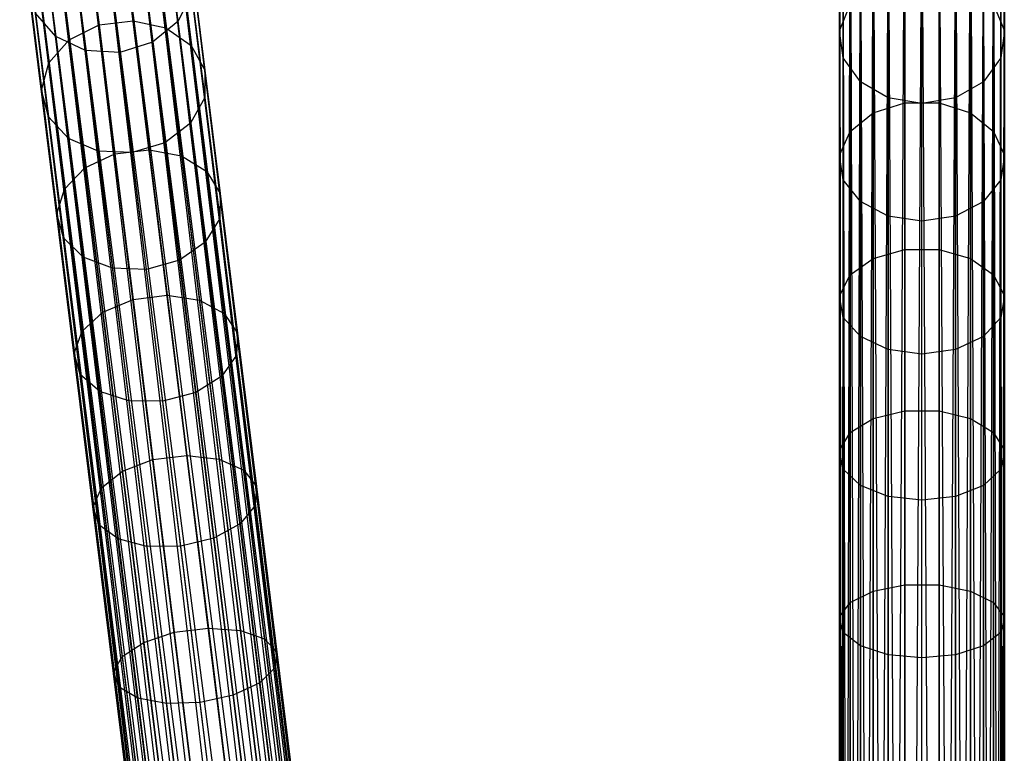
# Model space of a CAD drawing. Extents: x -102 to 102, y -101 to 102.
# Tile 256 of 256: x -11 to 1, y 70 to 79. Entities that reach past the tile are written whole.
import ezdxf

# ---------------------------------------------------------------- set-up
doc = ezdxf.new("R2010")
doc.units = 0
doc.header["$LTSCALE"] = 25.4
doc.layers.get('0').update_dxf_attribs({"linetype": 'CONTINUOUS'})

# ---------------------------------------------------------------- blocks, each defined once
blk = doc.blocks.new('NL2500011659_STL')
at = {"color": 0}
for p, q in [((-0.995, 43.261, -7.395), (-0.995, 80.642, -7.395)), ((-0.995, 43.261, -7.605), (-0.995, 80.642, -7.395)), ((-0.995, 80.642, -7.395), (-0.951, 43.261, -7.191)), ((-0.951, 80.642, -7.809), (-0.995, 43.261, -7.605)), ((-0.995, 43.261, -7.605), (-0.995, 80.642, -7.395)), ((-0.995, 43.261, -7.395), (-0.995, 80.642, -7.395)), ((-0.995, 80.642, -7.395), (-0.951, 43.261, -7.191)), ((-0.951, 80.642, -7.809), (-0.995, 43.261, -7.605)), ((-0.951, 43.261, -7.191), (-0.866, 80.642, -7)), ((-0.951, 43.261, -7.191), (-0.866, 80.642, -7)), ((-0.866, 43.261, -8), (-0.951, 80.642, -7.809)), ((-0.866, 43.261, -8), (-0.951, 80.642, -7.809)), ((-0.951, 43.261, -7.809), (-0.951, 80.642, -7.809)), ((-0.951, 43.261, -7.809), (-0.951, 80.642, -7.809)), ((-0.866, 80.642, -7), (-0.743, 43.261, -6.831)), ((-0.866, 43.261, -7), (-0.866, 80.642, -7)), ((-0.866, 43.261, -7), (-0.866, 80.642, -7)), ((-0.866, 80.642, -7), (-0.743, 43.261, -6.831)), ((-0.743, 80.642, -8.169), (-0.866, 43.261, -8)), ((-0.743, 80.642, -8.169), (-0.866, 43.261, -8)), ((-0.743, 43.261, -6.831), (-0.588, 80.642, -6.691)), ((-0.743, 43.261, -6.831), (-0.588, 80.642, -6.691)), ((-0.588, 43.261, -8.309), (-0.743, 80.642, -8.169)), ((-0.588, 43.261, -8.309), (-0.743, 80.642, -8.169)), ((-0.743, 43.261, -8.169), (-0.743, 80.642, -8.169)), ((-0.743, 43.261, -8.169), (-0.743, 80.642, -8.169)), ((-0.588, 80.642, -6.691), (-0.407, 43.261, -6.586)), ((-0.588, 43.261, -6.691), (-0.588, 80.642, -6.691)), ((-0.588, 43.261, -6.691), (-0.588, 80.642, -6.691)), ((-0.588, 80.642, -6.691), (-0.407, 43.261, -6.586)), ((-0.407, 80.642, -8.414), (-0.588, 43.261, -8.309)), ((-0.407, 80.642, -8.414), (-0.588, 43.261, -8.309)), ((-0.407, 43.261, -6.586), (-0.208, 80.642, -6.522)), ((-0.407, 43.261, -6.586), (-0.208, 80.642, -6.522)), ((-0.208, 43.261, -8.478), (-0.407, 80.642, -8.414)), ((-0.208, 43.261, -8.478), (-0.407, 80.642, -8.414)), ((-0.407, 43.261, -8.414), (-0.407, 80.642, -8.414)), ((-0.407, 43.261, -8.414), (-0.407, 80.642, -8.414)), ((-0.208, 43.261, -6.522), (-0.208, 80.642, -6.522)), ((-0.208, 43.261, -6.522), (-0.208, 80.642, -6.522)), ((-0.208, 43.261, -8.478), (0, 80.642, -8.5)), ((-0.208, 43.261, -8.478), (0, 80.642, -8.5)), ((0.208, 43.261, -8.478), (0, 80.642, -8.5)), ((0, 43.261, -6.5), (0, 80.642, -6.5)), ((0, 43.261, -6.5), (0, 80.642, -6.5)), ((0, 43.261, -8.5), (0, 80.642, -8.5)), ((0.208, 43.261, -8.478), (0, 80.642, -8.5)), ((0, 43.261, -8.5), (0, 80.642, -8.5)), ((0.407, 80.642, -8.414), (0.208, 43.261, -8.478)), ((0.407, 80.642, -8.414), (0.208, 43.261, -8.478)), ((0.208, 80.642, -6.522), (0.407, 43.261, -6.586)), ((0.208, 43.261, -6.522), (0.208, 80.642, -6.522)), ((0.208, 43.261, -6.522), (0.208, 80.642, -6.522)), ((0.208, 80.642, -6.522), (0.407, 43.261, -6.586)), ((0.588, 43.261, -8.309), (0.407, 80.642, -8.414)), ((0.588, 43.261, -8.309), (0.407, 80.642, -8.414)), ((0.407, 43.261, -8.414), (0.407, 80.642, -8.414)), ((0.407, 43.261, -8.414), (0.407, 80.642, -8.414)), ((0.407, 43.261, -6.586), (0.588, 80.642, -6.691)), ((0.407, 43.261, -6.586), (0.588, 80.642, -6.691)), ((0.743, 80.642, -8.169), (0.588, 43.261, -8.309)), ((0.743, 80.642, -8.169), (0.588, 43.261, -8.309)), ((0.588, 80.642, -6.691), (0.743, 43.261, -6.831)), ((0.588, 43.261, -6.691), (0.588, 80.642, -6.691)), ((0.588, 43.261, -6.691), (0.588, 80.642, -6.691)), ((0.588, 80.642, -6.691), (0.743, 43.261, -6.831)), ((0.866, 43.261, -8), (0.743, 80.642, -8.169)), ((0.866, 43.261, -8), (0.743, 80.642, -8.169)), ((0.743, 43.261, -8.169), (0.743, 80.642, -8.169)), ((0.743, 43.261, -8.169), (0.743, 80.642, -8.169)), ((0.743, 43.261, -6.831), (0.866, 80.642, -7)), ((0.743, 43.261, -6.831), (0.866, 80.642, -7)), ((0.951, 80.642, -7.809), (0.866, 43.261, -8)), ((0.951, 80.642, -7.809), (0.866, 43.261, -8)), ((0.866, 80.642, -7), (0.951, 43.261, -7.191)), ((0.866, 43.261, -7), (0.866, 80.642, -7)), ((0.866, 43.261, -7), (0.866, 80.642, -7)), ((0.866, 80.642, -7), (0.951, 43.261, -7.191)), ((0.995, 43.261, -7.605), (0.951, 80.642, -7.809)), ((0.995, 43.261, -7.605), (0.951, 80.642, -7.809)), ((0.951, 43.261, -7.809), (0.951, 80.642, -7.809)), ((0.951, 43.261, -7.809), (0.951, 80.642, -7.809)), ((0.951, 43.261, -7.191), (0.995, 80.642, -7.395)), ((0.951, 43.261, -7.191), (0.995, 80.642, -7.395)), ((0.995, 80.642, -7.395), (0.995, 43.261, -7.605)), ((0.995, 43.261, -7.395), (0.995, 80.642, -7.395)), ((0.995, 80.642, -7.395), (0.995, 43.261, -7.605)), ((0.995, 43.261, -7.395), (0.995, 80.642, -7.395)), ((-9.704, 80.054, -6.522), (-4.913, 42.981, -6.586)), ((-5.111, 42.957, -6.522), (-9.704, 80.054, -6.522)), ((-5.111, 42.957, -6.522), (-9.704, 80.054, -6.522)), ((-9.704, 80.054, -6.522), (-4.913, 42.981, -6.586)), ((-9.507, 80.079, -8.414), (-5.111, 42.957, -8.478)), ((-4.734, 43.003, -8.309), (-9.507, 80.079, -8.414)), ((-4.734, 43.003, -8.309), (-9.507, 80.079, -8.414)), ((-4.913, 42.981, -8.414), (-9.507, 80.079, -8.414)), ((-4.913, 42.981, -8.414), (-9.507, 80.079, -8.414)), ((-9.507, 80.079, -8.414), (-5.111, 42.957, -8.478)), ((-9.327, 80.101, -6.691), (-4.579, 43.022, -6.831)), ((-4.913, 42.981, -6.586), (-9.327, 80.101, -6.691)), ((-4.913, 42.981, -6.586), (-9.327, 80.101, -6.691)), ((-4.734, 43.003, -6.691), (-9.327, 80.101, -6.691)), ((-4.734, 43.003, -6.691), (-9.327, 80.101, -6.691)), ((-9.327, 80.101, -6.691), (-4.579, 43.022, -6.831)), ((-9.173, 80.12, -8.169), (-4.734, 43.003, -8.309)), ((-4.457, 43.037, -8), (-9.173, 80.12, -8.169)), ((-4.457, 43.037, -8), (-9.173, 80.12, -8.169)), ((-4.579, 43.022, -8.169), (-9.173, 80.12, -8.169)), ((-4.579, 43.022, -8.169), (-9.173, 80.12, -8.169)), ((-9.173, 80.12, -8.169), (-4.734, 43.003, -8.309)), ((-9.051, 80.135, -7), (-4.373, 43.048, -7.191)), ((-4.579, 43.022, -6.831), (-9.051, 80.135, -7)), ((-4.579, 43.022, -6.831), (-9.051, 80.135, -7)), ((-4.457, 43.037, -7), (-9.051, 80.135, -7)), ((-4.457, 43.037, -7), (-9.051, 80.135, -7)), ((-9.051, 80.135, -7), (-4.373, 43.048, -7.191)), ((-8.967, 80.145, -7.809), (-4.457, 43.037, -8)), ((-4.33, 43.053, -7.605), (-8.967, 80.145, -7.809)), ((-4.33, 43.053, -7.605), (-8.967, 80.145, -7.809)), ((-4.373, 43.048, -7.809), (-8.967, 80.145, -7.809)), ((-4.373, 43.048, -7.809), (-8.967, 80.145, -7.809)), ((-8.967, 80.145, -7.809), (-4.457, 43.037, -8)), ((-8.924, 80.151, -7.395), (-4.33, 43.053, -7.605)), ((-4.33, 43.053, -7.395), (-8.924, 80.151, -7.395)), ((-8.924, 80.151, -7.395), (-4.33, 43.053, -7.605)), ((-4.373, 43.048, -7.191), (-8.924, 80.151, -7.395)), ((-4.373, 43.048, -7.191), (-8.924, 80.151, -7.395)), ((-4.33, 43.053, -7.395), (-8.924, 80.151, -7.395)), ((-10.77, 79.922, -7), (-6.054, 42.84, -6.831)), ((-6.261, 42.814, -7.191), (-10.77, 79.922, -7)), ((-6.261, 42.814, -7.191), (-10.77, 79.922, -7)), ((-6.176, 42.825, -7), (-10.77, 79.922, -7)), ((-6.176, 42.825, -7), (-10.77, 79.922, -7)), ((-10.77, 79.922, -7), (-6.054, 42.84, -6.831)), ((-10.648, 79.937, -8.169), (-6.176, 42.825, -8)), ((-5.9, 42.859, -8.309), (-10.648, 79.937, -8.169)), ((-5.9, 42.859, -8.309), (-10.648, 79.937, -8.169)), ((-6.054, 42.84, -8.169), (-10.648, 79.937, -8.169)), ((-6.054, 42.84, -8.169), (-10.648, 79.937, -8.169)), ((-10.648, 79.937, -8.169), (-6.176, 42.825, -8)), ((-10.494, 79.956, -6.691), (-5.721, 42.881, -6.586)), ((-6.054, 42.84, -6.831), (-10.494, 79.956, -6.691)), ((-6.054, 42.84, -6.831), (-10.494, 79.956, -6.691)), ((-5.9, 42.859, -6.691), (-10.494, 79.956, -6.691)), ((-5.9, 42.859, -6.691), (-10.494, 79.956, -6.691)), ((-10.494, 79.956, -6.691), (-5.721, 42.881, -6.586)), ((-10.314, 79.979, -8.414), (-5.9, 42.859, -8.309)), ((-5.523, 42.905, -8.478), (-10.314, 79.979, -8.414)), ((-5.523, 42.905, -8.478), (-10.314, 79.979, -8.414)), ((-5.721, 42.881, -8.414), (-10.314, 79.979, -8.414)), ((-5.721, 42.881, -8.414), (-10.314, 79.979, -8.414)), ((-10.314, 79.979, -8.414), (-5.9, 42.859, -8.309)), ((-5.721, 42.881, -6.586), (-10.117, 80.003, -6.522)), ((-5.721, 42.881, -6.586), (-10.117, 80.003, -6.522)), ((-5.523, 42.905, -6.522), (-10.117, 80.003, -6.522)), ((-5.523, 42.905, -6.522), (-10.117, 80.003, -6.522)), ((-5.111, 42.957, -8.478), (-9.911, 80.029, -8.5)), ((-5.317, 42.931, -6.5), (-9.911, 80.029, -6.5)), ((-5.317, 42.931, -6.5), (-9.911, 80.029, -6.5)), ((-5.317, 42.931, -8.5), (-9.911, 80.029, -8.5)), ((-5.111, 42.957, -8.478), (-9.911, 80.029, -8.5)), ((-5.317, 42.931, -8.5), (-9.911, 80.029, -8.5)), ((-5.523, 42.905, -8.478), (-9.911, 80.029, -8.5)), ((-5.523, 42.905, -8.478), (-9.911, 80.029, -8.5)), ((-9.692, 79.956, -298.135), (-9.527, 78.621, -300.147)), ((-9.692, 79.956, -298.135), (-9.527, 78.621, -300.147)), ((-6.304, 42.809, -7.395), (-10.898, 79.906, -7.395)), ((-6.304, 42.809, -7.605), (-10.898, 79.906, -7.395)), ((-10.898, 79.906, -7.395), (-6.261, 42.814, -7.191)), ((-6.304, 42.809, -7.605), (-10.898, 79.906, -7.395)), ((-6.304, 42.809, -7.395), (-10.898, 79.906, -7.395)), ((-10.898, 79.906, -7.395), (-6.261, 42.814, -7.191)), ((-10.854, 79.912, -7.809), (-6.304, 42.809, -7.605)), ((-6.176, 42.825, -8), (-10.854, 79.912, -7.809)), ((-6.176, 42.825, -8), (-10.854, 79.912, -7.809)), ((-6.261, 42.814, -7.809), (-10.854, 79.912, -7.809)), ((-6.261, 42.814, -7.809), (-10.854, 79.912, -7.809)), ((-10.854, 79.912, -7.809), (-6.304, 42.809, -7.605)), ((-10.105, 79.905, -298.135), (-9.939, 78.57, -300.147)), ((-10.105, 79.905, -298.135), (-9.939, 78.57, -300.147)), ((-9.297, 79.858, -298.049), (-9.133, 78.534, -300.045)), ((-9.297, 79.858, -298.049), (-9.133, 78.534, -300.045)), ((-10.464, 79.714, -298.049), (-10.3, 78.389, -300.045)), ((-10.464, 79.714, -298.049), (-10.3, 78.389, -300.045)), ((-0.995, 79.79, -297.692), (-0.995, 78.501, -299.621)), ((-0.995, 79.79, -297.692), (-0.995, 78.501, -299.621)), ((0.995, 79.79, -297.692), (0.995, 78.501, -299.621)), ((0.995, 79.79, -297.692), (0.995, 78.501, -299.621)), ((-9.112, 79.623, -295.315), (-8.986, 78.613, -297.3)), ((-9.112, 79.623, -295.315), (-8.986, 78.613, -297.3)), ((-8.988, 79.628, -297.893), (-8.827, 78.323, -299.859)), ((-8.988, 79.628, -297.893), (-8.827, 78.323, -299.859)), ((-10.587, 79.441, -295.315), (-10.461, 78.43, -297.3)), ((-10.587, 79.441, -295.315), (-10.461, 78.43, -297.3)), ((-10.707, 79.415, -297.893), (-10.546, 78.111, -299.859)), ((-10.707, 79.415, -297.893), (-10.546, 78.111, -299.859)), ((-9.418, 79.36, -295.216), (-9.294, 78.363, -297.176)), ((-9.418, 79.36, -295.216), (-9.294, 78.363, -297.176)), ((-0.951, 79.434, -297.483), (-0.951, 78.171, -299.371)), ((-0.951, 79.434, -297.483), (-0.951, 78.171, -299.371)), ((0.951, 79.434, -297.483), (0.951, 78.171, -299.371)), ((0.951, 79.434, -297.483), (0.951, 78.171, -299.371)), ((-10.225, 79.26, -295.216), (-10.102, 78.263, -297.176)), ((-10.225, 79.26, -295.216), (-10.102, 78.263, -297.176)), ((-9.689, 78.239, -297.132), (-9.812, 79.232, -295.181)), ((-9.689, 78.239, -297.132), (-9.812, 79.232, -295.181)), ((-8.819, 79.306, -297.692), (-8.66, 78.026, -299.621)), ((-8.819, 79.306, -297.692), (-8.66, 78.026, -299.621)), ((-0.743, 79.123, -297.3), (-0.743, 77.883, -299.154)), ((-0.743, 79.123, -297.3), (-0.743, 77.883, -299.154)), ((-0.208, 79.198, -300.147), (-0.208, 77.629, -301.991)), ((-0.208, 79.198, -300.147), (-0.208, 77.629, -301.991)), ((0.208, 79.198, -300.147), (0.208, 77.629, -301.991)), ((0.208, 79.198, -300.147), (0.208, 77.629, -301.991)), ((0.743, 79.123, -297.3), (0.743, 77.883, -299.154)), ((0.743, 79.123, -297.3), (0.743, 77.883, -299.154)), ((-10.793, 79.061, -297.692), (-10.634, 77.782, -299.621)), ((-10.793, 79.061, -297.692), (-10.634, 77.782, -299.621)), ((-0.588, 79.063, -300.045), (-0.588, 77.507, -301.875)), ((-0.588, 79.063, -300.045), (-0.588, 77.507, -301.875)), ((0.588, 79.063, -300.045), (0.588, 77.507, -301.875)), ((0.588, 79.063, -300.045), (0.588, 77.507, -301.875)), ((-8.818, 78.947, -297.483), (-8.986, 78.613, -297.3)), ((-8.818, 78.947, -297.483), (-8.986, 78.613, -297.3)), ((-8.818, 78.947, -297.483), (-8.663, 77.693, -299.371)), ((-8.818, 78.947, -297.483), (-8.663, 77.693, -299.371)), ((-0.407, 78.913, -297.176), (-0.407, 77.688, -299.007)), ((-0.407, 78.913, -297.176), (-0.407, 77.688, -299.007)), ((0.407, 78.913, -297.176), (0.407, 77.688, -299.007)), ((0.407, 78.913, -297.176), (0.407, 77.688, -299.007)), ((-0.995, 78.501, -299.621), (-0.866, 78.816, -299.859)), ((-0.995, 78.501, -299.621), (-0.866, 78.816, -299.859)), ((-0.866, 78.816, -299.859), (-0.866, 77.284, -301.661)), ((-0.866, 78.816, -299.859), (-0.866, 77.284, -301.661)), ((0, 77.62, -298.955), (0, 78.838, -297.132)), ((0, 77.62, -298.955), (0, 78.838, -297.132)), ((0.866, 78.816, -299.859), (0.866, 77.284, -301.661)), ((0.866, 78.816, -299.859), (0.866, 77.284, -301.661)), ((0.866, 78.816, -299.859), (0.995, 78.501, -299.621)), ((0.866, 78.816, -299.859), (0.995, 78.501, -299.621)), ((-10.461, 78.43, -297.3), (-10.706, 78.713, -297.483)), ((-10.706, 78.713, -297.483), (-10.551, 77.459, -299.371)), ((-10.706, 78.713, -297.483), (-10.551, 77.459, -299.371)), ((-10.461, 78.43, -297.3), (-10.706, 78.713, -297.483)), ((-9.939, 78.57, -300.147), (-9.527, 78.621, -300.147)), ((-9.939, 78.57, -300.147), (-9.527, 78.621, -300.147)), ((-9.527, 78.621, -300.147), (-9.334, 77.064, -301.991)), ((-9.527, 78.621, -300.147), (-9.334, 77.064, -301.991)), ((-9.527, 78.621, -300.147), (-9.133, 78.534, -300.045)), ((-9.527, 78.621, -300.147), (-9.133, 78.534, -300.045)), ((-8.986, 78.613, -297.3), (-9.294, 78.363, -297.176)), ((-8.986, 78.613, -297.3), (-9.294, 78.363, -297.176)), ((-8.986, 78.613, -297.3), (-8.834, 77.383, -299.154)), ((-8.986, 78.613, -297.3), (-8.834, 77.383, -299.154)), ((-10.3, 78.389, -300.045), (-9.939, 78.57, -300.147)), ((-10.3, 78.389, -300.045), (-9.939, 78.57, -300.147)), ((-9.939, 78.57, -300.147), (-9.747, 77.013, -301.991)), ((-9.939, 78.57, -300.147), (-9.747, 77.013, -301.991)), ((-9.133, 78.534, -300.045), (-8.942, 76.99, -301.875)), ((-9.133, 78.534, -300.045), (-8.942, 76.99, -301.875)), ((-9.133, 78.534, -300.045), (-8.827, 78.323, -299.859)), ((-9.133, 78.534, -300.045), (-8.827, 78.323, -299.859)), ((-0.951, 78.171, -299.371), (-0.995, 78.501, -299.621)), ((-0.995, 78.501, -299.621), (-0.995, 76.998, -301.388)), ((-0.995, 78.501, -299.621), (-0.995, 76.998, -301.388)), ((-0.951, 78.171, -299.371), (-0.995, 78.501, -299.621)), ((0.995, 78.501, -299.621), (0.951, 78.171, -299.371)), ((0.995, 78.501, -299.621), (0.951, 78.171, -299.371)), ((0.995, 78.501, -299.621), (0.995, 76.998, -301.388)), ((0.995, 78.501, -299.621), (0.995, 76.998, -301.388)), ((-10.546, 78.111, -299.859), (-10.3, 78.389, -300.045)), ((-10.546, 78.111, -299.859), (-10.3, 78.389, -300.045)), ((-10.102, 78.263, -297.176), (-10.461, 78.43, -297.3)), ((-10.461, 78.43, -297.3), (-10.309, 77.2, -299.154)), ((-10.461, 78.43, -297.3), (-10.309, 77.2, -299.154)), ((-10.102, 78.263, -297.176), (-10.461, 78.43, -297.3)), ((-10.3, 78.389, -300.045), (-10.109, 76.845, -301.875)), ((-10.3, 78.389, -300.045), (-10.109, 76.845, -301.875)), ((-9.689, 78.239, -297.132), (-10.102, 78.263, -297.176)), ((-10.102, 78.263, -297.176), (-9.951, 77.048, -299.007)), ((-10.102, 78.263, -297.176), (-9.951, 77.048, -299.007)), ((-9.689, 78.239, -297.132), (-10.102, 78.263, -297.176)), ((-9.294, 78.363, -297.176), (-9.689, 78.239, -297.132)), ((-9.294, 78.363, -297.176), (-9.689, 78.239, -297.132)), ((-9.294, 78.363, -297.176), (-9.144, 77.148, -299.007)), ((-9.294, 78.363, -297.176), (-9.144, 77.148, -299.007)), ((-8.827, 78.323, -299.859), (-8.638, 76.802, -301.661)), ((-8.827, 78.323, -299.859), (-8.638, 76.802, -301.661)), ((-8.827, 78.323, -299.859), (-8.66, 78.026, -299.621)), ((-8.827, 78.323, -299.859), (-8.66, 78.026, -299.621)), ((-9.539, 77.029, -298.955), (-9.689, 78.239, -297.132)), ((-9.539, 77.029, -298.955), (-9.689, 78.239, -297.132)), ((-0.743, 77.883, -299.154), (-0.951, 78.171, -299.371)), ((-0.951, 78.171, -299.371), (-0.951, 76.699, -301.102)), ((-0.951, 78.171, -299.371), (-0.951, 76.699, -301.102)), ((-0.743, 77.883, -299.154), (-0.951, 78.171, -299.371)), ((0.951, 78.171, -299.371), (0.743, 77.883, -299.154)), ((0.951, 78.171, -299.371), (0.743, 77.883, -299.154)), ((0.951, 78.171, -299.371), (0.951, 76.699, -301.102)), ((0.951, 78.171, -299.371), (0.951, 76.699, -301.102)), ((-10.634, 77.782, -299.621), (-10.546, 78.111, -299.859)), ((-10.634, 77.782, -299.621), (-10.546, 78.111, -299.859)), ((-10.546, 78.111, -299.859), (-10.357, 76.589, -301.661)), ((-10.546, 78.111, -299.859), (-10.357, 76.589, -301.661)), ((-8.66, 78.026, -299.621), (-8.663, 77.693, -299.371)), ((-8.66, 78.026, -299.621), (-8.663, 77.693, -299.371)), ((-8.66, 78.026, -299.621), (-8.476, 76.534, -301.388)), ((-8.66, 78.026, -299.621), (-8.476, 76.534, -301.388)), ((-10.551, 77.459, -299.371), (-10.634, 77.782, -299.621)), ((-10.634, 77.782, -299.621), (-10.45, 76.29, -301.388)), ((-10.634, 77.782, -299.621), (-10.45, 76.29, -301.388)), ((-10.551, 77.459, -299.371), (-10.634, 77.782, -299.621)), ((-0.407, 77.688, -299.007), (-0.743, 77.883, -299.154)), ((-0.743, 77.883, -299.154), (-0.743, 76.438, -300.853)), ((-0.743, 77.883, -299.154), (-0.743, 76.438, -300.853)), ((-0.407, 77.688, -299.007), (-0.743, 77.883, -299.154)), ((0.743, 77.883, -299.154), (0.407, 77.688, -299.007)), ((0.743, 77.883, -299.154), (0.407, 77.688, -299.007)), ((0.743, 77.883, -299.154), (0.743, 76.438, -300.853)), ((0.743, 77.883, -299.154), (0.743, 76.438, -300.853)), ((-8.663, 77.693, -299.371), (-8.834, 77.383, -299.154)), ((-8.663, 77.693, -299.371), (-8.834, 77.383, -299.154)), ((-8.663, 77.693, -299.371), (-8.482, 76.232, -301.102)), ((-8.663, 77.693, -299.371), (-8.482, 76.232, -301.102)), ((0, 77.62, -298.955), (-0.407, 77.688, -299.007)), ((-0.407, 77.688, -299.007), (-0.407, 76.261, -300.685)), ((-0.407, 77.688, -299.007), (-0.407, 76.261, -300.685)), ((0, 77.62, -298.955), (-0.407, 77.688, -299.007)), ((0.407, 77.688, -299.007), (0, 77.62, -298.955)), ((0.407, 77.688, -299.007), (0, 77.62, -298.955)), ((0.407, 77.688, -299.007), (0.407, 76.261, -300.685)), ((0.407, 77.688, -299.007), (0.407, 76.261, -300.685)), ((-0.588, 77.507, -301.875), (-0.208, 77.629, -301.991)), ((-0.588, 77.507, -301.875), (-0.208, 77.629, -301.991)), ((-0.208, 77.629, -301.991), (-0.208, 75.859, -303.642)), ((-0.208, 77.629, -301.991), (-0.208, 75.859, -303.642)), ((-0.208, 77.629, -301.991), (0.208, 77.629, -301.991)), ((-0.208, 77.629, -301.991), (0.208, 77.629, -301.991)), ((0, 76.199, -300.625), (0, 77.62, -298.955)), ((0, 76.199, -300.625), (0, 77.62, -298.955)), ((0.208, 77.629, -301.991), (0.208, 75.859, -303.642)), ((0.208, 77.629, -301.991), (0.208, 75.859, -303.642)), ((0.208, 77.629, -301.991), (0.588, 77.507, -301.875)), ((0.208, 77.629, -301.991), (0.588, 77.507, -301.875)), ((-10.309, 77.2, -299.154), (-10.551, 77.459, -299.371)), ((-10.551, 77.459, -299.371), (-10.37, 75.998, -301.102)), ((-10.551, 77.459, -299.371), (-10.37, 75.998, -301.102)), ((-10.309, 77.2, -299.154), (-10.551, 77.459, -299.371)), ((-0.866, 77.284, -301.661), (-0.588, 77.507, -301.875)), ((-0.866, 77.284, -301.661), (-0.588, 77.507, -301.875)), ((-0.588, 77.507, -301.875), (-0.588, 75.751, -303.512)), ((-0.588, 77.507, -301.875), (-0.588, 75.751, -303.512)), ((0.588, 77.507, -301.875), (0.588, 75.751, -303.512)), ((0.588, 77.507, -301.875), (0.588, 75.751, -303.512)), ((0.588, 77.507, -301.875), (0.866, 77.284, -301.661)), ((0.588, 77.507, -301.875), (0.866, 77.284, -301.661)), ((-8.834, 77.383, -299.154), (-9.144, 77.148, -299.007)), ((-8.834, 77.383, -299.154), (-9.144, 77.148, -299.007)), ((-8.834, 77.383, -299.154), (-8.656, 75.948, -300.853)), ((-8.834, 77.383, -299.154), (-8.656, 75.948, -300.853)), ((-9.951, 77.048, -299.007), (-10.309, 77.2, -299.154)), ((-10.309, 77.2, -299.154), (-10.132, 75.766, -300.853)), ((-10.309, 77.2, -299.154), (-10.132, 75.766, -300.853)), ((-9.951, 77.048, -299.007), (-10.309, 77.2, -299.154)), ((-0.995, 76.998, -301.388), (-0.866, 77.284, -301.661)), ((-0.995, 76.998, -301.388), (-0.866, 77.284, -301.661)), ((-0.866, 77.284, -301.661), (-0.866, 75.553, -303.274)), ((-0.866, 77.284, -301.661), (-0.866, 75.553, -303.274)), ((0.866, 77.284, -301.661), (0.866, 75.553, -303.274)), ((0.866, 77.284, -301.661), (0.866, 75.553, -303.274)), ((0.866, 77.284, -301.661), (0.995, 76.998, -301.388)), ((0.866, 77.284, -301.661), (0.995, 76.998, -301.388)), ((-9.747, 77.013, -301.991), (-9.334, 77.064, -301.991)), ((-9.747, 77.013, -301.991), (-9.334, 77.064, -301.991)), ((-9.144, 77.148, -299.007), (-9.539, 77.029, -298.955)), ((-9.144, 77.148, -299.007), (-9.539, 77.029, -298.955)), ((-9.334, 77.064, -301.991), (-9.116, 75.307, -303.642)), ((-9.334, 77.064, -301.991), (-9.116, 75.307, -303.642)), ((-9.334, 77.064, -301.991), (-8.942, 76.99, -301.875)), ((-9.334, 77.064, -301.991), (-8.942, 76.99, -301.875)), ((-9.144, 77.148, -299.007), (-8.969, 75.731, -300.685)), ((-9.144, 77.148, -299.007), (-8.969, 75.731, -300.685)), ((-10.109, 76.845, -301.875), (-9.747, 77.013, -301.991)), ((-10.109, 76.845, -301.875), (-9.747, 77.013, -301.991)), ((-9.539, 77.029, -298.955), (-9.951, 77.048, -299.007)), ((-9.951, 77.048, -299.007), (-9.776, 75.632, -300.685)), ((-9.951, 77.048, -299.007), (-9.776, 75.632, -300.685)), ((-9.539, 77.029, -298.955), (-9.951, 77.048, -299.007)), ((-9.747, 77.013, -301.991), (-9.529, 75.256, -303.642)), ((-9.747, 77.013, -301.991), (-9.529, 75.256, -303.642)), ((-9.365, 75.619, -300.625), (-9.539, 77.029, -298.955)), ((-9.365, 75.619, -300.625), (-9.539, 77.029, -298.955)), ((-8.942, 76.99, -301.875), (-8.726, 75.247, -303.512)), ((-8.942, 76.99, -301.875), (-8.726, 75.247, -303.512)), ((-8.942, 76.99, -301.875), (-8.638, 76.802, -301.661)), ((-8.942, 76.99, -301.875), (-8.638, 76.802, -301.661)), ((-0.951, 76.699, -301.102), (-0.995, 76.998, -301.388)), ((-0.995, 76.998, -301.388), (-0.995, 75.301, -302.97)), ((-0.995, 76.998, -301.388), (-0.995, 75.301, -302.97)), ((-0.951, 76.699, -301.102), (-0.995, 76.998, -301.388)), ((0.995, 76.998, -301.388), (0.951, 76.699, -301.102)), ((0.995, 76.998, -301.388), (0.951, 76.699, -301.102)), ((0.995, 76.998, -301.388), (0.995, 75.301, -302.97)), ((0.995, 76.998, -301.388), (0.995, 75.301, -302.97)), ((-10.357, 76.589, -301.661), (-10.109, 76.845, -301.875)), ((-10.357, 76.589, -301.661), (-10.109, 76.845, -301.875)), ((-10.109, 76.845, -301.875), (-9.893, 75.102, -303.512)), ((-10.109, 76.845, -301.875), (-9.893, 75.102, -303.512)), ((-8.638, 76.802, -301.661), (-8.426, 75.085, -303.274)), ((-8.638, 76.802, -301.661), (-8.426, 75.085, -303.274)), ((-8.638, 76.802, -301.661), (-8.476, 76.534, -301.388)), ((-8.638, 76.802, -301.661), (-8.476, 76.534, -301.388)), ((-10.45, 76.29, -301.388), (-10.357, 76.589, -301.661)), ((-10.45, 76.29, -301.388), (-10.357, 76.589, -301.661)), ((-10.357, 76.589, -301.661), (-10.145, 74.872, -303.274)), ((-10.357, 76.589, -301.661), (-10.145, 74.872, -303.274)), ((-0.743, 76.438, -300.853), (-0.951, 76.699, -301.102)), ((-0.951, 76.699, -301.102), (-0.951, 75.037, -302.652)), ((-0.951, 76.699, -301.102), (-0.951, 75.037, -302.652)), ((-0.743, 76.438, -300.853), (-0.951, 76.699, -301.102)), ((0.951, 76.699, -301.102), (0.743, 76.438, -300.853)), ((0.951, 76.699, -301.102), (0.743, 76.438, -300.853)), ((0.951, 76.699, -301.102), (0.951, 75.037, -302.652)), ((0.951, 76.699, -301.102), (0.951, 75.037, -302.652)), ((-8.476, 76.534, -301.388), (-8.482, 76.232, -301.102)), ((-8.476, 76.534, -301.388), (-8.482, 76.232, -301.102)), ((-8.476, 76.534, -301.388), (-8.267, 74.85, -302.97)), ((-8.476, 76.534, -301.388), (-8.267, 74.85, -302.97)), ((-0.407, 76.261, -300.685), (-0.743, 76.438, -300.853)), ((-0.743, 76.438, -300.853), (-0.743, 74.807, -302.375)), ((-0.743, 76.438, -300.853), (-0.743, 74.807, -302.375)), ((-0.407, 76.261, -300.685), (-0.743, 76.438, -300.853)), ((0.743, 76.438, -300.853), (0.407, 76.261, -300.685)), ((0.743, 76.438, -300.853), (0.407, 76.261, -300.685)), ((0.743, 76.438, -300.853), (0.743, 74.807, -302.375)), ((0.743, 76.438, -300.853), (0.743, 74.807, -302.375)), ((-10.37, 75.998, -301.102), (-10.45, 76.29, -301.388)), ((-10.45, 76.29, -301.388), (-10.241, 74.606, -302.97)), ((-10.45, 76.29, -301.388), (-10.241, 74.606, -302.97)), ((-10.37, 75.998, -301.102), (-10.45, 76.29, -301.388)), ((-8.482, 76.232, -301.102), (-8.656, 75.948, -300.853)), ((-8.482, 76.232, -301.102), (-8.656, 75.948, -300.853)), ((-8.482, 76.232, -301.102), (-8.278, 74.583, -302.652)), ((-8.482, 76.232, -301.102), (-8.278, 74.583, -302.652)), ((0, 76.199, -300.625), (-0.407, 76.261, -300.685)), ((-0.407, 76.261, -300.685), (-0.407, 74.651, -302.187)), ((-0.407, 76.261, -300.685), (-0.407, 74.651, -302.187)), ((0, 76.199, -300.625), (-0.407, 76.261, -300.685)), ((0.407, 76.261, -300.685), (0, 76.199, -300.625)), ((0.407, 76.261, -300.685), (0, 76.199, -300.625)), ((0.407, 76.261, -300.685), (0.407, 74.651, -302.187)), ((0.407, 76.261, -300.685), (0.407, 74.651, -302.187)), ((0, 74.595, -302.12), (0, 76.199, -300.625)), ((0, 74.595, -302.12), (0, 76.199, -300.625)), ((-10.132, 75.766, -300.853), (-10.37, 75.998, -301.102)), ((-10.37, 75.998, -301.102), (-10.166, 74.349, -302.652)), ((-10.37, 75.998, -301.102), (-10.166, 74.349, -302.652)), ((-10.132, 75.766, -300.853), (-10.37, 75.998, -301.102)), ((-8.656, 75.948, -300.853), (-8.969, 75.731, -300.685)), ((-8.656, 75.948, -300.853), (-8.969, 75.731, -300.685)), ((-8.656, 75.948, -300.853), (-8.456, 74.329, -302.375)), ((-8.656, 75.948, -300.853), (-8.456, 74.329, -302.375)), ((-9.776, 75.632, -300.685), (-10.132, 75.766, -300.853)), ((-10.132, 75.766, -300.853), (-9.931, 74.146, -302.375)), ((-10.132, 75.766, -300.853), (-9.931, 74.146, -302.375)), ((-9.776, 75.632, -300.685), (-10.132, 75.766, -300.853)), ((-0.588, 75.751, -303.512), (-0.208, 75.859, -303.642)), ((-0.588, 75.751, -303.512), (-0.208, 75.859, -303.642)), ((-0.208, 75.859, -303.642), (-0.208, 73.91, -305.078)), ((-0.208, 75.859, -303.642), (-0.208, 73.91, -305.078)), ((-0.208, 75.859, -303.642), (0.208, 75.859, -303.642)), ((-0.208, 75.859, -303.642), (0.208, 75.859, -303.642)), ((0.208, 75.859, -303.642), (0.208, 73.91, -305.078)), ((0.208, 75.859, -303.642), (0.208, 73.91, -305.078)), ((0.208, 75.859, -303.642), (0.588, 75.751, -303.512)), ((0.208, 75.859, -303.642), (0.588, 75.751, -303.512)), ((-8.969, 75.731, -300.685), (-9.365, 75.619, -300.625)), ((-8.969, 75.731, -300.685), (-9.365, 75.619, -300.625)), ((-8.969, 75.731, -300.685), (-8.771, 74.133, -302.187)), ((-8.969, 75.731, -300.685), (-8.771, 74.133, -302.187)), ((-0.866, 75.553, -303.274), (-0.588, 75.751, -303.512)), ((-0.866, 75.553, -303.274), (-0.588, 75.751, -303.512)), ((-0.588, 75.751, -303.512), (-0.588, 73.818, -304.937)), ((-0.588, 75.751, -303.512), (-0.588, 73.818, -304.937)), ((0.588, 75.751, -303.512), (0.588, 73.818, -304.937)), ((0.588, 75.751, -303.512), (0.588, 73.818, -304.937)), ((0.588, 75.751, -303.512), (0.866, 75.553, -303.274)), ((0.588, 75.751, -303.512), (0.866, 75.553, -303.274)), ((-9.365, 75.619, -300.625), (-9.776, 75.632, -300.685)), ((-9.776, 75.632, -300.685), (-9.578, 74.033, -302.187)), ((-9.776, 75.632, -300.685), (-9.578, 74.033, -302.187)), ((-9.365, 75.619, -300.625), (-9.776, 75.632, -300.685)), ((-9.168, 74.028, -302.12), (-9.365, 75.619, -300.625)), ((-9.168, 74.028, -302.12), (-9.365, 75.619, -300.625)), ((-0.995, 75.301, -302.97), (-0.866, 75.553, -303.274)), ((-0.995, 75.301, -302.97), (-0.866, 75.553, -303.274)), ((-0.866, 75.553, -303.274), (-0.866, 73.649, -304.678)), ((-0.866, 75.553, -303.274), (-0.866, 73.649, -304.678)), ((0.866, 75.553, -303.274), (0.866, 73.649, -304.678)), ((0.866, 75.553, -303.274), (0.866, 73.649, -304.678)), ((0.866, 75.553, -303.274), (0.995, 75.301, -302.97)), ((0.866, 75.553, -303.274), (0.995, 75.301, -302.97)), ((-9.529, 75.256, -303.642), (-9.116, 75.307, -303.642)), ((-9.529, 75.256, -303.642), (-9.116, 75.307, -303.642)), ((-9.116, 75.307, -303.642), (-8.877, 73.373, -305.078)), ((-9.116, 75.307, -303.642), (-8.877, 73.373, -305.078)), ((-9.116, 75.307, -303.642), (-8.726, 75.247, -303.512)), ((-9.116, 75.307, -303.642), (-8.726, 75.247, -303.512)), ((-0.951, 75.037, -302.652), (-0.995, 75.301, -302.97)), ((-0.995, 75.301, -302.97), (-0.995, 73.433, -304.346)), ((-0.995, 75.301, -302.97), (-0.995, 73.433, -304.346)), ((-0.951, 75.037, -302.652), (-0.995, 75.301, -302.97)), ((0.995, 75.301, -302.97), (0.951, 75.037, -302.652)), ((0.995, 75.301, -302.97), (0.951, 75.037, -302.652)), ((0.995, 75.301, -302.97), (0.995, 73.433, -304.346)), ((0.995, 75.301, -302.97), (0.995, 73.433, -304.346)), ((-9.893, 75.102, -303.512), (-9.529, 75.256, -303.642)), ((-9.893, 75.102, -303.512), (-9.529, 75.256, -303.642)), ((-9.529, 75.256, -303.642), (-9.29, 73.322, -305.078)), ((-9.529, 75.256, -303.642), (-9.29, 73.322, -305.078)), ((-8.726, 75.247, -303.512), (-8.489, 73.328, -304.937)), ((-8.726, 75.247, -303.512), (-8.489, 73.328, -304.937)), ((-8.726, 75.247, -303.512), (-8.426, 75.085, -303.274)), ((-8.726, 75.247, -303.512), (-8.426, 75.085, -303.274)), ((-10.145, 74.872, -303.274), (-9.893, 75.102, -303.512)), ((-10.145, 74.872, -303.274), (-9.893, 75.102, -303.512)), ((-9.893, 75.102, -303.512), (-9.655, 73.184, -304.937)), ((-9.893, 75.102, -303.512), (-9.655, 73.184, -304.937)), ((-8.426, 75.085, -303.274), (-8.192, 73.195, -304.678)), ((-8.426, 75.085, -303.274), (-8.192, 73.195, -304.678)), ((-8.426, 75.085, -303.274), (-8.267, 74.85, -302.97)), ((-8.426, 75.085, -303.274), (-8.267, 74.85, -302.97)), ((-0.743, 74.807, -302.375), (-0.951, 75.037, -302.652)), ((-0.951, 75.037, -302.652), (-0.951, 73.207, -304)), ((-0.951, 75.037, -302.652), (-0.951, 73.207, -304)), ((-0.743, 74.807, -302.375), (-0.951, 75.037, -302.652)), ((0.951, 75.037, -302.652), (0.743, 74.807, -302.375)), ((0.951, 75.037, -302.652), (0.743, 74.807, -302.375)), ((0.951, 75.037, -302.652), (0.951, 73.207, -304)), ((0.951, 75.037, -302.652), (0.951, 73.207, -304)), ((-10.241, 74.606, -302.97), (-10.145, 74.872, -303.274)), ((-10.241, 74.606, -302.97), (-10.145, 74.872, -303.274)), ((-10.145, 74.872, -303.274), (-9.911, 72.982, -304.678)), ((-10.145, 74.872, -303.274), (-9.911, 72.982, -304.678)), ((-8.267, 74.85, -302.97), (-8.278, 74.583, -302.652)), ((-8.267, 74.85, -302.97), (-8.278, 74.583, -302.652)), ((-8.267, 74.85, -302.97), (-8.038, 72.997, -304.346)), ((-8.267, 74.85, -302.97), (-8.038, 72.997, -304.346)), ((-0.407, 74.651, -302.187), (-0.743, 74.807, -302.375)), ((-0.743, 74.807, -302.375), (-0.743, 73.011, -303.698)), ((-0.743, 74.807, -302.375), (-0.743, 73.011, -303.698)), ((-0.407, 74.651, -302.187), (-0.743, 74.807, -302.375)), ((0.743, 74.807, -302.375), (0.407, 74.651, -302.187)), ((0.743, 74.807, -302.375), (0.407, 74.651, -302.187)), ((0.743, 74.807, -302.375), (0.743, 73.011, -303.698)), ((0.743, 74.807, -302.375), (0.743, 73.011, -303.698)), ((-10.166, 74.349, -302.652), (-10.241, 74.606, -302.97)), ((-10.241, 74.606, -302.97), (-10.012, 72.752, -304.346)), ((-10.241, 74.606, -302.97), (-10.012, 72.752, -304.346)), ((-10.166, 74.349, -302.652), (-10.241, 74.606, -302.97)), ((-8.278, 74.583, -302.652), (-8.456, 74.329, -302.375)), ((-8.278, 74.583, -302.652), (-8.456, 74.329, -302.375)), ((-8.278, 74.583, -302.652), (-8.053, 72.768, -304)), ((-8.278, 74.583, -302.652), (-8.053, 72.768, -304)), ((0, 74.595, -302.12), (-0.407, 74.651, -302.187)), ((-0.407, 74.651, -302.187), (-0.407, 72.878, -303.493)), ((-0.407, 74.651, -302.187), (-0.407, 72.878, -303.493)), ((0, 74.595, -302.12), (-0.407, 74.651, -302.187)), ((0.407, 74.651, -302.187), (0, 74.595, -302.12)), ((0.407, 74.651, -302.187), (0, 74.595, -302.12)), ((0, 72.83, -303.421), (0, 74.595, -302.12)), ((0, 72.83, -303.421), (0, 74.595, -302.12)), ((0.407, 74.651, -302.187), (0.407, 72.878, -303.493)), ((0.407, 74.651, -302.187), (0.407, 72.878, -303.493)), ((-9.931, 74.146, -302.375), (-10.166, 74.349, -302.652)), ((-10.166, 74.349, -302.652), (-9.941, 72.534, -304)), ((-10.166, 74.349, -302.652), (-9.941, 72.534, -304)), ((-9.931, 74.146, -302.375), (-10.166, 74.349, -302.652)), ((-8.456, 74.329, -302.375), (-8.771, 74.133, -302.187)), ((-8.456, 74.329, -302.375), (-8.771, 74.133, -302.187)), ((-8.456, 74.329, -302.375), (-8.235, 72.547, -303.698)), ((-8.456, 74.329, -302.375), (-8.235, 72.547, -303.698)), ((-9.578, 74.033, -302.187), (-9.931, 74.146, -302.375)), ((-9.931, 74.146, -302.375), (-9.71, 72.364, -303.698)), ((-9.931, 74.146, -302.375), (-9.71, 72.364, -303.698)), ((-9.578, 74.033, -302.187), (-9.931, 74.146, -302.375)), ((-8.771, 74.133, -302.187), (-9.168, 74.028, -302.12)), ((-8.771, 74.133, -302.187), (-9.168, 74.028, -302.12)), ((-8.771, 74.133, -302.187), (-8.553, 72.373, -303.493)), ((-8.771, 74.133, -302.187), (-8.553, 72.373, -303.493)), ((-9.168, 74.028, -302.12), (-9.578, 74.033, -302.187)), ((-9.578, 74.033, -302.187), (-9.36, 72.273, -303.493)), ((-9.578, 74.033, -302.187), (-9.36, 72.273, -303.493)), ((-9.168, 74.028, -302.12), (-9.578, 74.033, -302.187)), ((-8.951, 72.276, -303.421), (-9.168, 74.028, -302.12)), ((-8.951, 72.276, -303.421), (-9.168, 74.028, -302.12)), ((-0.588, 73.818, -304.937), (-0.208, 73.91, -305.078)), ((-0.588, 73.818, -304.937), (-0.208, 73.91, -305.078)), ((-0.208, 73.91, -305.078), (-0.208, 71.809, -306.28)), ((-0.208, 73.91, -305.078), (-0.208, 71.809, -306.28)), ((-0.208, 73.91, -305.078), (0.208, 73.91, -305.078)), ((-0.208, 73.91, -305.078), (0.208, 73.91, -305.078)), ((0.208, 73.91, -305.078), (0.208, 71.809, -306.28)), ((0.208, 73.91, -305.078), (0.208, 71.809, -306.28)), ((0.208, 73.91, -305.078), (0.588, 73.818, -304.937)), ((0.208, 73.91, -305.078), (0.588, 73.818, -304.937)), ((-0.866, 73.649, -304.678), (-0.588, 73.818, -304.937)), ((-0.866, 73.649, -304.678), (-0.588, 73.818, -304.937)), ((-0.588, 73.818, -304.937), (-0.588, 71.733, -306.129)), ((-0.588, 73.818, -304.937), (-0.588, 71.733, -306.129)), ((0.588, 73.818, -304.937), (0.588, 71.733, -306.129)), ((0.588, 73.818, -304.937), (0.588, 71.733, -306.129)), ((0.588, 73.818, -304.937), (0.866, 73.649, -304.678)), ((0.588, 73.818, -304.937), (0.866, 73.649, -304.678)), ((-0.995, 73.433, -304.346), (-0.866, 73.649, -304.678)), ((-0.995, 73.433, -304.346), (-0.866, 73.649, -304.678)), ((-0.866, 73.649, -304.678), (-0.866, 71.596, -305.852)), ((-0.866, 73.649, -304.678), (-0.866, 71.596, -305.852)), ((0.866, 73.649, -304.678), (0.866, 71.596, -305.852)), ((0.866, 73.649, -304.678), (0.866, 71.596, -305.852)), ((0.866, 73.649, -304.678), (0.995, 73.433, -304.346)), ((0.866, 73.649, -304.678), (0.995, 73.433, -304.346)), ((-0.951, 73.207, -304), (-0.995, 73.433, -304.346)), ((-0.995, 73.433, -304.346), (-0.995, 71.419, -305.498)), ((-0.995, 73.433, -304.346), (-0.995, 71.419, -305.498)), ((-0.951, 73.207, -304), (-0.995, 73.433, -304.346)), ((0.995, 73.433, -304.346), (0.951, 73.207, -304)), ((0.995, 73.433, -304.346), (0.951, 73.207, -304)), ((0.995, 73.433, -304.346), (0.995, 71.419, -305.498)), ((0.995, 73.433, -304.346), (0.995, 71.419, -305.498)), ((-9.655, 73.184, -304.937), (-9.29, 73.322, -305.078)), ((-9.655, 73.184, -304.937), (-9.29, 73.322, -305.078)), ((-9.29, 73.322, -305.078), (-8.877, 73.373, -305.078)), ((-9.29, 73.322, -305.078), (-8.877, 73.373, -305.078)), ((-9.29, 73.322, -305.078), (-9.031, 71.237, -306.28)), ((-9.29, 73.322, -305.078), (-9.031, 71.237, -306.28)), ((-8.877, 73.373, -305.078), (-8.619, 71.288, -306.28)), ((-8.877, 73.373, -305.078), (-8.619, 71.288, -306.28)), ((-8.877, 73.373, -305.078), (-8.489, 73.328, -304.937)), ((-8.877, 73.373, -305.078), (-8.489, 73.328, -304.937)), ((-8.489, 73.328, -304.937), (-8.232, 71.26, -306.129)), ((-8.489, 73.328, -304.937), (-8.232, 71.26, -306.129)), ((-8.489, 73.328, -304.937), (-8.192, 73.195, -304.678)), ((-8.489, 73.328, -304.937), (-8.192, 73.195, -304.678)), ((-9.911, 72.982, -304.678), (-9.655, 73.184, -304.937)), ((-9.911, 72.982, -304.678), (-9.655, 73.184, -304.937)), ((-9.655, 73.184, -304.937), (-9.399, 71.115, -306.129)), ((-9.655, 73.184, -304.937), (-9.399, 71.115, -306.129)), ((-8.192, 73.195, -304.678), (-7.939, 71.157, -305.852)), ((-8.192, 73.195, -304.678), (-7.939, 71.157, -305.852)), ((-8.192, 73.195, -304.678), (-8.038, 72.997, -304.346)), ((-8.192, 73.195, -304.678), (-8.038, 72.997, -304.346)), ((-0.743, 73.011, -303.698), (-0.951, 73.207, -304)), ((-0.951, 73.207, -304), (-0.951, 71.235, -305.128)), ((-0.951, 73.207, -304), (-0.951, 71.235, -305.128)), ((-0.743, 73.011, -303.698), (-0.951, 73.207, -304)), ((0.951, 73.207, -304), (0.743, 73.011, -303.698)), ((0.951, 73.207, -304), (0.743, 73.011, -303.698)), ((0.951, 73.207, -304), (0.951, 71.235, -305.128)), ((0.951, 73.207, -304), (0.951, 71.235, -305.128)), ((-10.012, 72.752, -304.346), (-9.911, 72.982, -304.678)), ((-10.012, 72.752, -304.346), (-9.911, 72.982, -304.678)), ((-9.911, 72.982, -304.678), (-9.658, 70.945, -305.852)), ((-9.911, 72.982, -304.678), (-9.658, 70.945, -305.852)), ((-8.038, 72.997, -304.346), (-8.053, 72.768, -304)), ((-8.038, 72.997, -304.346), (-8.053, 72.768, -304)), ((-8.038, 72.997, -304.346), (-7.79, 70.998, -305.498)), ((-8.038, 72.997, -304.346), (-7.79, 70.998, -305.498)), ((-0.407, 72.878, -303.493), (-0.743, 73.011, -303.698)), ((-0.743, 73.011, -303.698), (-0.743, 71.075, -304.806)), ((-0.743, 73.011, -303.698), (-0.743, 71.075, -304.806)), ((-0.407, 72.878, -303.493), (-0.743, 73.011, -303.698)), ((0.743, 73.011, -303.698), (0.407, 72.878, -303.493)), ((0.743, 73.011, -303.698), (0.407, 72.878, -303.493)), ((0.743, 73.011, -303.698), (0.743, 71.075, -304.806)), ((0.743, 73.011, -303.698), (0.743, 71.075, -304.806)), ((0, 72.83, -303.421), (-0.407, 72.878, -303.493)), ((-0.407, 72.878, -303.493), (-0.407, 70.966, -304.587)), ((-0.407, 72.878, -303.493), (-0.407, 70.966, -304.587)), ((0, 72.83, -303.421), (-0.407, 72.878, -303.493)), ((0.407, 72.878, -303.493), (0, 72.83, -303.421)), ((0.407, 72.878, -303.493), (0, 72.83, -303.421)), ((0, 70.927, -304.509), (0, 72.83, -303.421)), ((0, 70.927, -304.509), (0, 72.83, -303.421)), ((0.407, 72.878, -303.493), (0.407, 70.966, -304.587)), ((0.407, 72.878, -303.493), (0.407, 70.966, -304.587)), ((-9.941, 72.534, -304), (-10.012, 72.752, -304.346)), ((-10.012, 72.752, -304.346), (-9.764, 70.754, -305.498)), ((-10.012, 72.752, -304.346), (-9.764, 70.754, -305.498)), ((-9.941, 72.534, -304), (-10.012, 72.752, -304.346)), ((-8.053, 72.768, -304), (-8.235, 72.547, -303.698)), ((-8.053, 72.768, -304), (-8.235, 72.547, -303.698)), ((-8.053, 72.768, -304), (-7.811, 70.81, -305.128)), ((-8.053, 72.768, -304), (-7.811, 70.81, -305.128)), ((-8.235, 72.547, -303.698), (-8.553, 72.373, -303.493)), ((-8.235, 72.547, -303.698), (-8.553, 72.373, -303.493)), ((-8.235, 72.547, -303.698), (-7.997, 70.625, -304.806)), ((-8.235, 72.547, -303.698), (-7.997, 70.625, -304.806)), ((-9.71, 72.364, -303.698), (-9.941, 72.534, -304)), ((-9.941, 72.534, -304), (-9.698, 70.576, -305.128)), ((-9.941, 72.534, -304), (-9.698, 70.576, -305.128)), ((-9.71, 72.364, -303.698), (-9.941, 72.534, -304)), ((-9.36, 72.273, -303.493), (-9.71, 72.364, -303.698)), ((-9.71, 72.364, -303.698), (-9.472, 70.443, -304.806)), ((-9.71, 72.364, -303.698), (-9.472, 70.443, -304.806)), ((-9.36, 72.273, -303.493), (-9.71, 72.364, -303.698)), ((-8.553, 72.373, -303.493), (-8.951, 72.276, -303.421)), ((-8.553, 72.373, -303.493), (-8.951, 72.276, -303.421)), ((-8.553, 72.373, -303.493), (-8.318, 70.476, -304.587)), ((-8.553, 72.373, -303.493), (-8.318, 70.476, -304.587)), ((-8.951, 72.276, -303.421), (-9.36, 72.273, -303.493)), ((-8.951, 72.276, -303.421), (-9.36, 72.273, -303.493)), ((-9.36, 72.273, -303.493), (-9.125, 70.376, -304.587)), ((-9.36, 72.273, -303.493), (-9.125, 70.376, -304.587)), ((-8.717, 70.388, -304.509), (-8.951, 72.276, -303.421)), ((-8.717, 70.388, -304.509), (-8.951, 72.276, -303.421)), ((-0.866, 71.596, -305.852), (-0.588, 71.733, -306.129)), ((-0.866, 71.596, -305.852), (-0.588, 71.733, -306.129)), ((-0.588, 71.733, -306.129), (-0.208, 71.809, -306.28)), ((-0.588, 71.733, -306.129), (-0.208, 71.809, -306.28)), ((-0.588, 71.733, -306.129), (-0.588, 69.525, -307.073)), ((-0.588, 71.733, -306.129), (-0.588, 69.525, -307.073)), ((-0.208, 71.809, -306.28), (-0.208, 69.583, -307.232)), ((-0.208, 71.809, -306.28), (-0.208, 69.583, -307.232)), ((-0.208, 71.809, -306.28), (0.208, 71.809, -306.28)), ((-0.208, 71.809, -306.28), (0.208, 71.809, -306.28)), ((0.208, 71.809, -306.28), (0.208, 69.583, -307.232)), ((0.208, 71.809, -306.28), (0.208, 69.583, -307.232)), ((0.208, 71.809, -306.28), (0.588, 71.733, -306.129)), ((0.208, 71.809, -306.28), (0.588, 71.733, -306.129)), ((0.588, 71.733, -306.129), (0.588, 69.525, -307.073)), ((0.588, 71.733, -306.129), (0.588, 69.525, -307.073)), ((0.588, 71.733, -306.129), (0.866, 71.596, -305.852)), ((0.588, 71.733, -306.129), (0.866, 71.596, -305.852)), ((-0.995, 71.419, -305.498), (-0.866, 71.596, -305.852)), ((-0.995, 71.419, -305.498), (-0.866, 71.596, -305.852)), ((-0.866, 71.596, -305.852), (-0.866, 69.42, -306.782)), ((-0.866, 71.596, -305.852), (-0.866, 69.42, -306.782)), ((0.866, 71.596, -305.852), (0.866, 69.42, -306.782)), ((0.866, 71.596, -305.852), (0.866, 69.42, -306.782)), ((0.866, 71.596, -305.852), (0.995, 71.419, -305.498)), ((0.866, 71.596, -305.852), (0.995, 71.419, -305.498)), ((-0.951, 71.235, -305.128), (-0.995, 71.419, -305.498)), ((-0.995, 71.419, -305.498), (-0.995, 69.286, -306.41)), ((-0.995, 71.419, -305.498), (-0.995, 69.286, -306.41)), ((-0.951, 71.235, -305.128), (-0.995, 71.419, -305.498)), ((0.995, 71.419, -305.498), (0.951, 71.235, -305.128)), ((0.995, 71.419, -305.498), (0.951, 71.235, -305.128)), ((0.995, 71.419, -305.498), (0.995, 69.286, -306.41)), ((0.995, 71.419, -305.498), (0.995, 69.286, -306.41)), ((-9.399, 71.115, -306.129), (-9.031, 71.237, -306.28)), ((-9.399, 71.115, -306.129), (-9.031, 71.237, -306.28)), ((-9.031, 71.237, -306.28), (-8.619, 71.288, -306.28)), ((-9.031, 71.237, -306.28), (-8.619, 71.288, -306.28)), ((-9.031, 71.237, -306.28), (-8.758, 69.028, -307.232)), ((-9.031, 71.237, -306.28), (-8.758, 69.028, -307.232)), ((-8.619, 71.288, -306.28), (-8.345, 69.079, -307.232)), ((-8.619, 71.288, -306.28), (-8.345, 69.079, -307.232)), ((-8.619, 71.288, -306.28), (-8.232, 71.26, -306.129)), ((-8.619, 71.288, -306.28), (-8.232, 71.26, -306.129)), ((-8.232, 71.26, -306.129), (-7.961, 69.069, -307.073)), ((-8.232, 71.26, -306.129), (-7.961, 69.069, -307.073)), ((-8.232, 71.26, -306.129), (-7.939, 71.157, -305.852)), ((-8.232, 71.26, -306.129), (-7.939, 71.157, -305.852)), ((-0.743, 71.075, -304.806), (-0.951, 71.235, -305.128)), ((-0.951, 71.235, -305.128), (-0.951, 69.146, -306.021)), ((-0.951, 71.235, -305.128), (-0.951, 69.146, -306.021)), ((-0.743, 71.075, -304.806), (-0.951, 71.235, -305.128)), ((0.951, 71.235, -305.128), (0.743, 71.075, -304.806)), ((0.951, 71.235, -305.128), (0.743, 71.075, -304.806)), ((0.951, 71.235, -305.128), (0.951, 69.146, -306.021)), ((0.951, 71.235, -305.128), (0.951, 69.146, -306.021)), ((-9.658, 70.945, -305.852), (-9.399, 71.115, -306.129)), ((-9.658, 70.945, -305.852), (-9.399, 71.115, -306.129)), ((-9.399, 71.115, -306.129), (-9.128, 68.924, -307.073)), ((-9.399, 71.115, -306.129), (-9.128, 68.924, -307.073)), ((-7.939, 71.157, -305.852), (-7.672, 68.999, -306.782)), ((-7.939, 71.157, -305.852), (-7.672, 68.999, -306.782)), ((-7.939, 71.157, -305.852), (-7.79, 70.998, -305.498)), ((-7.939, 71.157, -305.852), (-7.79, 70.998, -305.498)), ((-7.79, 70.998, -305.498), (-7.811, 70.81, -305.128)), ((-7.79, 70.998, -305.498), (-7.811, 70.81, -305.128)), ((-7.79, 70.998, -305.498), (-7.528, 68.881, -306.41)), ((-7.79, 70.998, -305.498), (-7.528, 68.881, -306.41)), ((-0.407, 70.966, -304.587), (-0.743, 71.075, -304.806)), ((-0.743, 71.075, -304.806), (-0.743, 69.024, -305.683)), ((-0.743, 71.075, -304.806), (-0.743, 69.024, -305.683)), ((-0.407, 70.966, -304.587), (-0.743, 71.075, -304.806)), ((0.743, 71.075, -304.806), (0.407, 70.966, -304.587)), ((0.743, 71.075, -304.806), (0.407, 70.966, -304.587)), ((0.743, 71.075, -304.806), (0.743, 69.024, -305.683)), ((0.743, 71.075, -304.806), (0.743, 69.024, -305.683)), ((-9.764, 70.754, -305.498), (-9.658, 70.945, -305.852)), ((-9.764, 70.754, -305.498), (-9.658, 70.945, -305.852)), ((-9.658, 70.945, -305.852), (-9.391, 68.786, -306.782)), ((-9.658, 70.945, -305.852), (-9.391, 68.786, -306.782)), ((0, 70.927, -304.509), (-0.407, 70.966, -304.587)), ((-0.407, 70.966, -304.587), (-0.407, 68.941, -305.453)), ((-0.407, 70.966, -304.587), (-0.407, 68.941, -305.453)), ((0, 70.927, -304.509), (-0.407, 70.966, -304.587)), ((0.407, 70.966, -304.587), (0, 70.927, -304.509)), ((0.407, 70.966, -304.587), (0, 70.927, -304.509)), ((0, 68.911, -305.372), (0, 70.927, -304.509)), ((0, 68.911, -305.372), (0, 70.927, -304.509)), ((0.407, 70.966, -304.587), (0.407, 68.941, -305.453)), ((0.407, 70.966, -304.587), (0.407, 68.941, -305.453)), ((-7.811, 70.81, -305.128), (-7.997, 70.625, -304.806)), ((-7.811, 70.81, -305.128), (-7.997, 70.625, -304.806)), ((-7.811, 70.81, -305.128), (-7.554, 68.737, -306.021)), ((-7.811, 70.81, -305.128), (-7.554, 68.737, -306.021)), ((-9.698, 70.576, -305.128), (-9.764, 70.754, -305.498)), ((-9.764, 70.754, -305.498), (-9.502, 68.637, -306.41)), ((-9.764, 70.754, -305.498), (-9.502, 68.637, -306.41)), ((-9.698, 70.576, -305.128), (-9.764, 70.754, -305.498)), ((-9.472, 70.443, -304.806), (-9.698, 70.576, -305.128)), ((-9.698, 70.576, -305.128), (-9.442, 68.503, -306.021)), ((-9.698, 70.576, -305.128), (-9.442, 68.503, -306.021)), ((-9.472, 70.443, -304.806), (-9.698, 70.576, -305.128)), ((-7.997, 70.625, -304.806), (-8.318, 70.476, -304.587)), ((-7.997, 70.625, -304.806), (-8.318, 70.476, -304.587)), ((-7.997, 70.625, -304.806), (-7.745, 68.59, -305.683)), ((-7.997, 70.625, -304.806), (-7.745, 68.59, -305.683)), ((-9.125, 70.376, -304.587), (-9.472, 70.443, -304.806)), ((-9.472, 70.443, -304.806), (-9.22, 68.407, -305.683)), ((-9.472, 70.443, -304.806), (-9.22, 68.407, -305.683)), ((-9.125, 70.376, -304.587), (-9.472, 70.443, -304.806)), ((-8.318, 70.476, -304.587), (-8.717, 70.388, -304.509)), ((-8.318, 70.476, -304.587), (-8.717, 70.388, -304.509)), ((-8.318, 70.476, -304.587), (-8.069, 68.466, -305.453)), ((-8.318, 70.476, -304.587), (-8.069, 68.466, -305.453)), ((-8.717, 70.388, -304.509), (-9.125, 70.376, -304.587)), ((-8.717, 70.388, -304.509), (-9.125, 70.376, -304.587)), ((-9.125, 70.376, -304.587), (-8.876, 68.366, -305.453)), ((-9.125, 70.376, -304.587), (-8.876, 68.366, -305.453)), ((-8.469, 68.387, -305.372), (-8.717, 70.388, -304.509)), ((-8.469, 68.387, -305.372), (-8.717, 70.388, -304.509))]:
    blk.add_line(p, q, dxfattribs=at)

msp = doc.modelspace()

# ---------------------------------------------------------------- block references
at = {"color": 0}
msp.add_blockref('NL2500011659_STL', (0, 0), dxfattribs=at)

doc.saveas('drawing.dxf')
